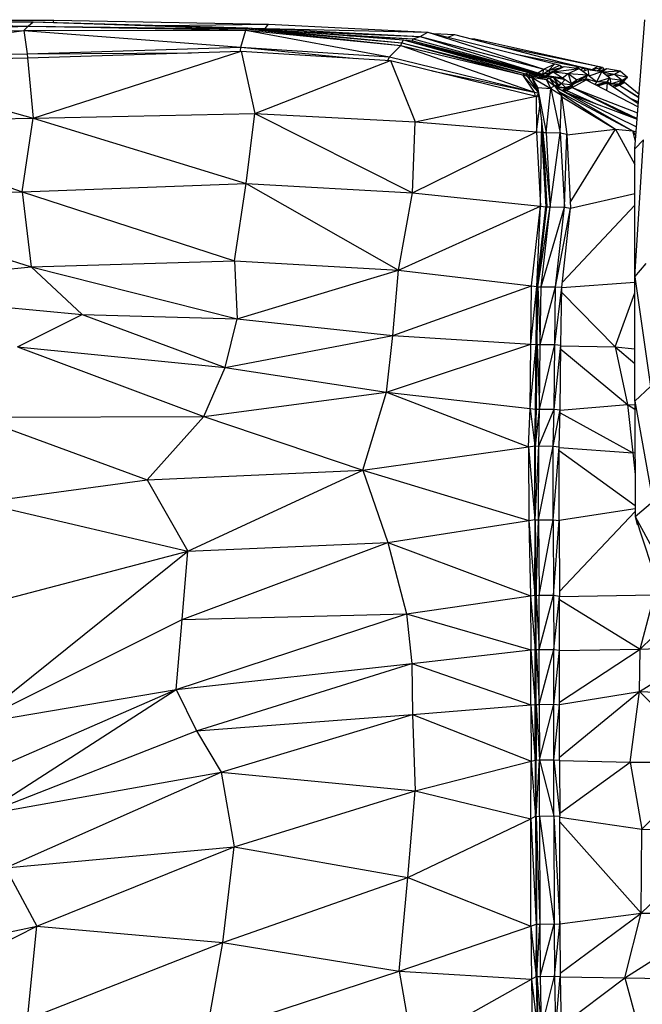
# Model space of a CAD drawing. Header units: millimetres. Extents: x 0 to 2209, y 0 to 979.
# Tile 7 of 27: x 173 to 355, y 650 to 938. Entities that reach past the tile are written whole.
import ezdxf

# ---------------------------------------------------------------- set-up
doc = ezdxf.new("R2010")
doc.units = ezdxf.units.MM
doc.header["$MEASUREMENT"] = 0
doc.layers.add('Crea2D$visibili$tangenti', color=7, linetype='Continuous', true_color=0x000000)

msp = doc.modelspace()

# ---------------------------------------------------------------- linework, layer by layer
at = {"layer": 'Crea2D$visibili$tangenti'}
for p, q in [((119.71, 937.47), (176.9, 937.76)), ((119.71, 937.47), (175.44, 936.5)), ((125.62, 938.33), (182.91, 938.21)), ((175.44, 936.5), (176.9, 937.76)), ((176.9, 937.76), (239.71, 936)), ((176.9, 937.76), (239.32, 935.64)), ((182.78, 937.6), (182.91, 938.21)), ((182.91, 938.21), (245.71, 937.05)), ((352.93, 900.5), (355.94, 938.36)), ((115.35, 934.4), (175.44, 936.5)), ((115.35, 934.4), (174.18, 935.24)), ((117.48, 927.46), (174.18, 935.24)), ((117.57, 935.94), (175.44, 936.5)), ((174.18, 935.24), (175.44, 936.5)), ((174.18, 935.24), (239.12, 935.29)), ((174.18, 935.24), (237.67, 930.3)), ((174.18, 935.24), (175.15, 928.41)), ((175.44, 936.5), (239.12, 935.29)), ((175.44, 936.5), (239.32, 935.64)), ((214.87, 936.69), (245.71, 937.05)), ((237.67, 930.3), (239.12, 935.29)), ((239.12, 935.29), (239.32, 935.64)), ((239.12, 935.29), (281.19, 927.5)), ((239.12, 935.29), (284.49, 930.79)), ((239.32, 935.64), (239.71, 936)), ((239.32, 935.64), (284.49, 930.79)), ((239.32, 935.64), (284.78, 931.6)), ((239.71, 936), (285.27, 932.43)), ((239.71, 936), (284.78, 931.6)), ((242.37, 935.79), (244.75, 935.75)), ((244.06, 935.66), (244.75, 935.75)), ((244.75, 935.75), (245.71, 937.05)), ((244.75, 935.75), (292.34, 934.75)), ((244.75, 935.75), (290.11, 933.42)), ((245.71, 937.05), (292.34, 934.75)), ((252.23, 935.02), (290.11, 933.42)), ((290.11, 933.42), (292.34, 934.75)), ((292.34, 934.75), (326.36, 923.89)), ((292.34, 934.75), (329.56, 925.41)), ((261.32, 934.3), (288.07, 932.71)), ((269.47, 933.67), (288.07, 932.71)), ((284.49, 930.79), (284.78, 931.6)), ((284.78, 931.6), (285.27, 932.43)), ((284.78, 931.6), (320.06, 922.18)), ((284.78, 931.6), (320.93, 922.52)), ((285.27, 932.43), (320.93, 922.52)), ((285.27, 932.43), (321.81, 922.85)), ((285.27, 932.43), (287.88, 932.22)), ((287.88, 932.22), (288.07, 932.71)), ((287.88, 932.22), (324.62, 922.82)), ((287.88, 932.22), (321.81, 922.85)), ((287.88, 932.22), (325, 922.43)), ((288.07, 932.71), (290.11, 933.42)), ((288.07, 932.71), (324.62, 922.82)), ((290.11, 933.42), (324.62, 922.82)), ((290.11, 933.42), (326.36, 923.89)), ((294.1, 934.31), (300.19, 934.03)), ((298.36, 933.24), (300.19, 934.03)), ((300.19, 934.03), (336.64, 924.57)), ((304.65, 932.87), (306.1, 932.8)), ((305.4, 932.68), (306.1, 932.8)), ((306.1, 932.8), (342.16, 924.77)), ((175.15, 928.41), (237.67, 930.3)), ((175.15, 928.41), (223.2, 928.7)), ((175.25, 927.19), (237.77, 929.16)), ((176.9, 909.48), (237.77, 929.16)), ((237.52, 929.15), (237.67, 930.3)), ((237.52, 929.15), (237.77, 929.16)), ((237.67, 930.3), (271.36, 927.04)), ((237.67, 930.3), (281.19, 927.5)), ((237.77, 929.16), (241.74, 910.86)), ((237.77, 929.16), (281.48, 926.39)), ((281.19, 927.5), (284.49, 930.79)), ((284.49, 930.79), (323.55, 917.16)), ((284.49, 930.79), (320.06, 922.18)), ((312.61, 930.81), (342.16, 924.77)), ((117.48, 927.46), (175.15, 928.41)), ((117.48, 926.24), (175.25, 927.19)), ((117.48, 926.24), (176.9, 909.48)), ((175.15, 928.41), (175.23, 927.19)), ((175.23, 927.19), (175.25, 927.19)), ((175.25, 927.19), (176.9, 909.48)), ((241.74, 910.86), (281.48, 926.39)), ((280.66, 926.45), (281.19, 927.5)), ((281.19, 927.5), (323.55, 917.16)), ((281.48, 926.39), (324.04, 915.93)), ((281.48, 926.39), (288.66, 908.45)), ((319.12, 928.03), (336.64, 924.57)), ((329.88, 926.32), (340.51, 923.75)), ((293.58, 923.42), (323.55, 917.16)), ((320.93, 922.52), (321.81, 922.85)), ((321.81, 922.85), (322.39, 922.14)), ((321.81, 922.85), (323.26, 922.45)), ((321.81, 922.85), (325, 922.43)), ((324.62, 922.82), (326.36, 923.89)), ((326.07, 922.4), (326.36, 923.89)), ((326.07, 922.4), (327.72, 923.49)), ((326.07, 922.4), (328.11, 922.85)), ((326.36, 923.89), (329.56, 925.41)), ((326.36, 923.89), (327.72, 923.49)), ((326.59, 921.84), (328.11, 922.85)), ((326.61, 921.83), (329.07, 923.12)), ((327.33, 922.03), (329.07, 923.12)), ((327.72, 923.49), (329.56, 925.41)), ((327.72, 923.49), (331.01, 925.03)), ((327.72, 923.49), (331.4, 924.36)), ((327.72, 923.49), (328.11, 922.85)), ((328.11, 922.85), (332.27, 924.64)), ((328.11, 922.85), (331.4, 924.36)), ((328.11, 922.85), (329.07, 923.12)), ((329.07, 923.12), (332.27, 924.64)), ((329.07, 923.12), (336.64, 924.11)), ((329.07, 923.12), (331.79, 921.32)), ((329.07, 923.12), (333.44, 922.6)), ((329.56, 925.41), (331.01, 925.03)), ((331.01, 925.03), (331.4, 924.36)), ((331.01, 925.03), (331.73, 924.47)), ((331.01, 925.03), (331.81, 924.49)), ((331.4, 924.36), (332.27, 924.64)), ((332.27, 924.64), (336.64, 924.11)), ((333.44, 922.6), (336.64, 924.11)), ((335.71, 924.22), (336.64, 924.57)), ((336.11, 924.17), (336.64, 924.57)), ((336.64, 924.57), (338.09, 924.18)), ((336.64, 924.11), (339.25, 922.21)), ((337.05, 923.81), (338.09, 924.18)), ((337.26, 924.4), (340.51, 923.75)), ((337.65, 923.38), (338.46, 923.51)), ((337.79, 923.27), (339.25, 923.8)), ((337.8, 923.27), (339.25, 923.8)), ((338.09, 924.18), (338.47, 923.52)), ((339.25, 923.8), (339.54, 922)), ((339.25, 923.8), (343.32, 923.17)), ((339.58, 921.96), (343.32, 923.17)), ((340.2, 923.65), (340.51, 923.75)), ((340.34, 923.63), (340.51, 923.75)), ((340.51, 923.75), (342.16, 924.77)), ((340.51, 923.75), (343.52, 924.43)), ((340.51, 923.75), (341.96, 923.39)), ((341.87, 920.18), (343.32, 923.17)), ((341.94, 923.39), (341.96, 923.39)), ((341.95, 923.38), (341.96, 923.39)), ((341.96, 923.39), (343.52, 924.43)), ((341.96, 923.39), (343.91, 923.78)), ((341.96, 923.39), (341.97, 923.38)), ((342.16, 924.77), (343.52, 924.43)), ((343.06, 923.21), (343.91, 923.78)), ((343.28, 923.18), (343.91, 923.78)), ((343.32, 923.17), (345.65, 921.3)), ((343.34, 923.16), (344.78, 924.04)), ((343.47, 923.05), (348.65, 923.37)), ((343.52, 924.43), (343.91, 923.78)), ((343.59, 922.96), (347, 922.45)), ((343.88, 923.82), (344.78, 924.04)), ((343.91, 923.78), (344.78, 924.04)), ((344.78, 924.04), (348.65, 923.37)), ((347, 922.45), (348.65, 923.37)), ((348.65, 923.37), (350.79, 921.52)), ((320.06, 922.18), (320.93, 922.52)), ((320.06, 922.18), (321.42, 921.83)), ((320.06, 922.18), (324.68, 917.12)), ((320.06, 922.18), (323.55, 917.16)), ((320.93, 922.52), (321.42, 921.83)), ((320.93, 922.52), (322.39, 922.14)), ((321.42, 921.83), (322.39, 922.14)), ((321.42, 921.83), (321.9, 921.2)), ((321.42, 921.83), (324.67, 917.21)), ((321.9, 921.2), (322.39, 922.14)), ((321.9, 921.2), (322.77, 921.51)), ((321.9, 921.2), (322.77, 921.49)), ((321.9, 921.2), (322.06, 920.92)), ((322.39, 922.14), (323.26, 922.45)), ((322.39, 922.14), (323.65, 921.82)), ((322.39, 922.14), (322.77, 921.51)), ((322.77, 921.51), (323.65, 921.82)), ((322.77, 921.51), (323.65, 921.79)), ((322.77, 921.49), (323.65, 921.79)), ((322.77, 921.49), (322.77, 921.51)), ((322.77, 921.49), (324.25, 917.81)), ((322.77, 921.49), (328.39, 918.22)), ((322.77, 921.49), (324.52, 918.53)), ((322.77, 921.49), (327.04, 920.89)), ((323.26, 922.45), (325, 922.43)), ((323.26, 922.45), (323.65, 921.82)), ((323.26, 922.45), (324.54, 922.07)), ((323.26, 922.45), (326.46, 922.01)), ((323.65, 921.79), (324.62, 922.09)), ((323.65, 921.82), (324.54, 922.07)), ((323.65, 921.79), (323.65, 921.82)), ((323.65, 921.79), (327.04, 920.89)), ((323.65, 921.79), (328.01, 921.2)), ((324.62, 922.82), (326.07, 922.4)), ((324.62, 922.82), (326.46, 922.01)), ((324.62, 922.82), (325, 922.43)), ((324.62, 922.09), (328.01, 921.2)), ((324.62, 922.09), (329.07, 921.51)), ((325, 922.43), (326.46, 922.01)), ((326.07, 922.4), (326.46, 922.01)), ((326.46, 922.01), (326.6, 921.83)), ((326.68, 921.82), (327.33, 922.03)), ((327.04, 920.89), (328.01, 921.2)), ((327.04, 920.89), (329.37, 919.12)), ((327.04, 920.89), (328.39, 918.22)), ((327.17, 921.76), (327.33, 922.03)), ((327.33, 922.03), (327.78, 921.68)), ((327.33, 922.03), (331.79, 921.32)), ((328.01, 921.2), (329.07, 921.51)), ((328.01, 921.2), (329.37, 919.12)), ((328.01, 921.2), (330.43, 919.4)), ((328.31, 921.61), (331.79, 921.32)), ((329.07, 921.51), (330.43, 919.4)), ((329.07, 921.51), (331.5, 919.7)), ((329.07, 921.51), (332.56, 920.89)), ((331.5, 919.7), (332.56, 920.89)), ((331.79, 921.32), (333.44, 922.6)), ((331.79, 921.32), (332.56, 920.89)), ((332.56, 920.89), (334.89, 919.3)), ((333.44, 922.6), (339.25, 922.21)), ((333.44, 922.6), (334.31, 919.7)), ((333.44, 922.6), (335.96, 920.77)), ((334.31, 919.7), (335.96, 920.77)), ((334.6, 918.51), (338.77, 920.75)), ((335.18, 919.71), (339.25, 922.21)), ((335.18, 919.71), (338.67, 921.17)), ((335.18, 919.71), (335.96, 920.77)), ((335.96, 920.77), (339.25, 922.21)), ((337.51, 920.68), (338.77, 920.75)), ((338.57, 920.74), (338.67, 921.17)), ((338.67, 921.17), (339.25, 922.21)), ((338.67, 921.17), (339.91, 920.16)), ((338.67, 921.17), (341.87, 920.18)), ((338.77, 920.75), (353.91, 912.85)), ((339.25, 922.21), (341.87, 920.18)), ((341.37, 919.4), (341.87, 920.18)), ((341.65, 919.25), (344.97, 920.26)), ((341.87, 920.18), (345.65, 921.3)), ((341.87, 920.18), (344.97, 920.26)), ((344.38, 919.83), (344.97, 920.26)), ((344.47, 922.25), (347, 922.45)), ((344.97, 920.26), (345.65, 921.3)), ((344.97, 920.26), (345.02, 919.82)), ((344.97, 920.26), (345.94, 919.59)), ((345, 921.82), (347, 922.45)), ((345.65, 921.3), (345.94, 919.59)), ((345.68, 921.1), (349.24, 920.66)), ((345.94, 919.59), (349.24, 920.66)), ((347, 922.45), (350.79, 921.52)), ((347, 922.45), (349.24, 920.66)), ((348.46, 919.62), (350.79, 921.52)), ((348.46, 919.62), (349.24, 920.66)), ((348.46, 919.62), (349.91, 920.52)), ((348.46, 919.19), (349.91, 920.1)), ((349.24, 920.66), (350.79, 921.52)), ((349.27, 920.12), (349.91, 920.1)), ((349.91, 920.52), (350.79, 921.52)), ((349.91, 920.1), (354.21, 916.57)), ((323.55, 917.16), (323.75, 916)), ((323.55, 917.16), (324.71, 916.92)), ((324.52, 918.53), (326.07, 905.28)), ((324.52, 918.53), (327.04, 905.34)), ((324.52, 918.53), (328.39, 918.22)), ((327.04, 905.34), (328.39, 918.22)), ((328.39, 918.22), (329.37, 919.12)), ((328.39, 918.22), (331.5, 916.27)), ((328.39, 918.22), (331.11, 905.27)), ((329.37, 919.12), (330.43, 919.4)), ((329.37, 919.12), (331.5, 916.27)), ((329.72, 918.65), (330.43, 919.4)), ((329.78, 918.57), (331.5, 919.7)), ((329.85, 918.47), (330.53, 918.65)), ((329.92, 918.38), (332.66, 918.53)), ((330.03, 918.23), (330.63, 918.23)), ((330.13, 918.1), (330.63, 918.23)), ((330.43, 919.4), (331.5, 919.7)), ((330.53, 918.65), (331.5, 919.7)), ((330.53, 918.65), (332.66, 918.53)), ((330.63, 918.23), (352.24, 905.79)), ((330.63, 918.23), (353.44, 906.99)), ((330.71, 917.32), (352.24, 905.79)), ((330.92, 917.05), (347.3, 906.31)), ((331.5, 919.7), (332.66, 918.53)), ((331.5, 919.7), (334.89, 919.3)), ((331.78, 917.67), (332.66, 918.53)), ((331.89, 917.61), (332.47, 917.87)), ((332.07, 917.52), (332.95, 917.59)), ((332.47, 917.87), (334.24, 919.07)), ((332.47, 917.87), (334.12, 918.77)), ((332.47, 917.87), (333.09, 918.67)), ((332.47, 917.87), (332.66, 918.53)), ((332.47, 917.87), (334.6, 918.51)), ((332.47, 917.87), (332.95, 917.59)), ((332.66, 918.53), (334.89, 919.3)), ((332.95, 917.59), (334.6, 918.51)), ((332.95, 917.59), (341.66, 913.73)), ((334.12, 918.77), (334.59, 919.19)), ((334.12, 918.77), (334.6, 918.51)), ((334.31, 919.7), (335.18, 919.71)), ((334.6, 918.51), (334.82, 919.27)), ((334.6, 918.51), (353.77, 911.06)), ((334.6, 918.51), (351.78, 909.95)), ((334.6, 918.51), (353.64, 909.41)), ((334.63, 919.48), (335.18, 919.71)), ((334.73, 919.41), (335.18, 919.71)), ((334.79, 919.37), (335.18, 919.71)), ((334.83, 919.34), (334.86, 919.43)), ((341.74, 919.2), (344.97, 919.85)), ((342.18, 918.97), (344.97, 919.85)), ((343.48, 919.81), (344.97, 919.85)), ((344.77, 917.62), (344.97, 919.85)), ((344.97, 919.85), (353.99, 913.83)), ((345.75, 919.33), (345.94, 919.59)), ((345.94, 919.59), (348.46, 919.62)), ((346.36, 918.92), (348.46, 919.62)), ((346.81, 918.62), (348.46, 919.19)), ((347.13, 919.18), (348.46, 919.19)), ((347.96, 919.46), (348.46, 919.19)), ((348.46, 919.19), (354.13, 915.67)), ((348.46, 919.19), (354.12, 915.56)), ((288.66, 908.45), (324.04, 915.93)), ((324.04, 915.93), (324.84, 915.78)), ((324.04, 915.93), (324.23, 905.56)), ((324.18, 915.91), (324.74, 916.65)), ((331.11, 905.27), (331.5, 916.27)), ((331.5, 916.27), (333.05, 904.87)), ((331.57, 915.76), (347.3, 906.31)), ((333.88, 916.63), (353.62, 909.26)), ((351.81, 915.29), (354.03, 914.33)), ((324.23, 905.56), (325.16, 913.04)), ((114.86, 908.41), (176.9, 909.48)), ((114.86, 908.41), (173.6, 887.98)), ((173.6, 887.98), (176.9, 909.48)), ((176.9, 909.48), (241.74, 910.86)), ((176.9, 909.48), (239.22, 890.43)), ((239.22, 890.43), (241.74, 910.86)), ((241.74, 910.86), (288.66, 908.45)), ((241.74, 910.86), (287.88, 887.68)), ((287.88, 887.68), (288.66, 908.45)), ((288.66, 908.45), (324.23, 905.56)), ((325.61, 909.2), (325.68, 905.43)), ((287.88, 887.68), (324.23, 905.56)), ((324.23, 905.56), (325.39, 883.77)), ((324.23, 905.56), (325.68, 905.43)), ((333.06, 904.62), (347.3, 906.31)), ((334.04, 884.82), (347.3, 906.31)), ((347.3, 906.31), (352.93, 895.93)), ((347.3, 906.31), (352.24, 905.79)), ((352.24, 905.79), (353.1, 902.66)), ((352.24, 905.79), (353.23, 904.32)), ((352.24, 905.79), (353.34, 905.65)), ((325.39, 883.77), (325.68, 905.43)), ((325.68, 905.43), (326.07, 905.28)), ((325.68, 905.43), (326.95, 883.6)), ((326.07, 905.28), (327.04, 905.34)), ((326.07, 905.28), (326.95, 883.6)), ((326.07, 905.28), (328.2, 883.53)), ((326.07, 905.28), (327.23, 883.51)), ((327.04, 905.34), (328.2, 883.53)), ((327.04, 905.34), (331.11, 905.27)), ((328.2, 883.53), (331.11, 905.27)), ((331.11, 905.27), (332.37, 883.46)), ((331.11, 905.27), (333.05, 904.87)), ((332.37, 883.46), (333.05, 904.87)), ((333.05, 904.87), (334.12, 883.19)), ((352.93, 863.05), (355.53, 903.18)), ((352.93, 900.5), (355.53, 903.18)), ((352.93, 863.05), (352.93, 900.5)), ((173.6, 887.98), (239.22, 890.43)), ((235.83, 867.73), (239.22, 890.43)), ((239.22, 890.43), (283.81, 865.02)), ((239.22, 890.43), (287.88, 887.68)), ((113.5, 885.8), (173.6, 887.98)), ((113.5, 885.8), (176.31, 865.98)), ((173.6, 887.98), (235.83, 867.73)), ((173.6, 887.98), (176.31, 865.98)), ((283.81, 865.02), (287.88, 887.68)), ((287.88, 887.68), (325.39, 883.77)), ((334.12, 883.19), (352.93, 887.5)), ((283.81, 865.02), (325.39, 883.77)), ((322.77, 860.4), (325.39, 883.77)), ((324.33, 860.22), (325.39, 883.77)), ((324.33, 860.22), (326.95, 883.6)), ((324.33, 860.22), (327.23, 883.51)), ((324.62, 860.17), (328.2, 883.53)), ((324.62, 860.17), (327.23, 883.51)), ((325.39, 883.77), (326.95, 883.6)), ((325.59, 860.17), (328.2, 883.53)), ((325.59, 860.17), (332.37, 883.46)), ((326.95, 883.6), (327.23, 883.51)), ((327.23, 883.51), (328.2, 883.53)), ((328.2, 883.53), (332.37, 883.46)), ((329.75, 860.12), (332.37, 883.46)), ((329.75, 860.12), (334.12, 883.19)), ((331.6, 860.02), (334.12, 883.19)), ((331.76, 861.47), (352.93, 884.08)), ((332.37, 883.46), (334.12, 883.19)), ((112.83, 859.46), (176.31, 865.98)), ((176.31, 865.98), (235.83, 867.73)), ((176.31, 865.98), (236.6, 850.77)), ((176.31, 865.98), (191.24, 851.98)), ((235.83, 867.73), (236.6, 850.77)), ((235.83, 867.73), (283.81, 865.02)), ((352.93, 863.05), (356.3, 866.91)), ((236.6, 850.77), (283.81, 865.02)), ((282.16, 845.87), (283.81, 865.02)), ((283.81, 865.02), (322.77, 860.4)), ((352.93, 863.05), (357.57, 830.89)), ((352.93, 826.66), (352.93, 863.05)), ((112.83, 859.46), (191.24, 851.98)), ((282.16, 845.87), (322.77, 860.4)), ((322.48, 843.36), (322.77, 860.4)), ((322.48, 843.36), (324.33, 860.22)), ((322.77, 860.4), (324.33, 860.22)), ((324.13, 843.28), (324.33, 860.22)), ((324.13, 843.28), (324.62, 860.17)), ((324.33, 860.22), (324.62, 860.17)), ((324.42, 843.23), (324.62, 860.17)), ((324.62, 860.17), (325.59, 860.17)), ((324.62, 860.17), (325.3, 843.23)), ((325.3, 843.23), (325.59, 860.17)), ((325.3, 843.23), (329.75, 860.12)), ((325.59, 860.17), (329.75, 860.12)), ((329.56, 843.2), (329.75, 860.12)), ((329.56, 843.2), (331.6, 860.02)), ((329.75, 860.12), (331.6, 860.02)), ((331.3, 843.06), (331.6, 860.02)), ((331.6, 859.95), (352.93, 861.47)), ((331.57, 858.49), (347.2, 842.54)), ((347.2, 842.54), (352.93, 858.36)), ((172.25, 842.51), (191.24, 851.98)), ((191.24, 851.98), (233.02, 836.5)), ((191.24, 851.98), (236.6, 850.77)), ((233.02, 836.5), (236.6, 850.77)), ((236.6, 850.77), (282.16, 845.87)), ((233.02, 836.5), (282.16, 845.87)), ((280.32, 829.3), (282.16, 845.87)), ((282.16, 845.87), (322.48, 843.36)), ((172.25, 842.51), (233.02, 836.5)), ((172.25, 842.51), (226.81, 822.1)), ((280.32, 829.3), (322.48, 843.36)), ((322.29, 824.53), (322.48, 843.36)), ((322.29, 824.53), (324.13, 843.28)), ((322.48, 843.36), (324.13, 843.28)), ((323.94, 824.33), (324.13, 843.28)), ((323.94, 824.33), (324.42, 843.23)), ((324.13, 843.28), (324.42, 843.23)), ((324.23, 824.28), (324.42, 843.23)), ((324.42, 843.23), (325.1, 824.3)), ((324.42, 843.23), (325.3, 843.23)), ((325.1, 824.3), (325.3, 843.23)), ((325.1, 824.3), (329.56, 843.2)), ((325.3, 843.23), (329.56, 843.2)), ((329.37, 824.25), (329.56, 843.2)), ((329.37, 824.25), (331.3, 843.06)), ((329.56, 843.2), (331.3, 843.06)), ((331.11, 824.1), (331.3, 843.06)), ((331.3, 842.86), (347.2, 842.54)), ((347.2, 842.54), (352.93, 837.63)), ((347.2, 842.54), (350.79, 825.65)), ((347.2, 842.54), (352.93, 841.97)), ((331.29, 841.85), (350.79, 825.65)), ((226.81, 822.1), (233.02, 836.5)), ((233.02, 836.5), (280.32, 829.3)), ((352.93, 826.66), (357.57, 830.89)), ((226.81, 822.1), (280.32, 829.3)), ((273.34, 806.45), (280.32, 829.3)), ((280.32, 829.3), (322.29, 824.53)), ((280.32, 829.3), (321.81, 813.27)), ((331.11, 824.04), (350.79, 825.65)), ((350.79, 825.65), (352.93, 825.56)), ((350.79, 825.65), (352.94, 824.25)), ((350.79, 825.65), (352.34, 811.55)), ((352.93, 826.66), (358.24, 797.22)), ((352.93, 826.66), (353.08, 792.86)), ((160.32, 821.91), (226.81, 822.1)), ((160.32, 821.91), (210.24, 803.55)), ((210.24, 803.55), (226.81, 822.1)), ((226.81, 822.1), (273.34, 806.45)), ((321.81, 813.27), (322.29, 824.53)), ((322.29, 824.53), (323.65, 813.54)), ((322.29, 824.53), (323.94, 824.33)), ((323.65, 813.54), (323.94, 824.33)), ((323.65, 813.54), (324.23, 824.28)), ((323.94, 824.33), (324.23, 824.28)), ((323.94, 813.48), (325.1, 824.3)), ((323.94, 813.48), (324.23, 824.28)), ((324.23, 824.28), (325.1, 824.3)), ((324.91, 813.52), (325.1, 824.3)), ((324.91, 813.52), (329.37, 824.25)), ((325.1, 824.3), (329.37, 824.25)), ((329.07, 813.47), (329.37, 824.25)), ((329.07, 813.47), (331.11, 824.1)), ((329.37, 824.25), (331.11, 824.1)), ((330.82, 813.3), (331.11, 824.1)), ((331.09, 823.26), (352.34, 811.55)), ((273.34, 806.45), (321.81, 813.27)), ((321.81, 813.27), (323.65, 813.54)), ((321.81, 813.27), (323.65, 791.94)), ((321.81, 813.27), (321.9, 791.7)), ((323.65, 813.54), (323.94, 813.48)), ((323.65, 791.94), (323.65, 813.54)), ((323.65, 791.94), (323.94, 813.48)), ((323.84, 791.86), (324.91, 813.52)), ((323.84, 791.86), (323.94, 813.48)), ((323.94, 813.48), (324.91, 813.52)), ((324.81, 791.91), (324.91, 813.52)), ((324.81, 791.91), (329.07, 813.47)), ((324.91, 813.52), (329.07, 813.47)), ((329.07, 791.86), (329.07, 813.47)), ((329.07, 813.47), (330.82, 813.3)), ((329.07, 791.86), (330.82, 813.3)), ((330.82, 791.66), (330.82, 813.3)), ((330.82, 813.05), (352.34, 811.55)), ((330.82, 812.23), (353.06, 796.09)), ((352.34, 811.55), (352.99, 811.6)), ((352.34, 811.55), (353.02, 805.2)), ((210.24, 803.55), (273.34, 806.45)), ((222.16, 782.69), (273.34, 806.45)), ((273.34, 806.45), (321.9, 791.7)), ((273.34, 806.45), (280.71, 785.2)), ((161.58, 796.96), (210.24, 803.55)), ((210.24, 803.55), (222.16, 782.69)), ((161.58, 796.96), (222.16, 782.69)), ((353.08, 792.86), (358.24, 797.22)), ((330.82, 791.75), (353.07, 795.19)), ((330.91, 770.85), (353.07, 794.28)), ((280.71, 785.2), (321.9, 791.7)), ((321.9, 791.7), (323.65, 791.94)), ((321.9, 791.7), (323.74, 769.82)), ((321.9, 791.7), (322.39, 769.61)), ((323.65, 791.94), (323.74, 769.82)), ((323.65, 791.94), (323.84, 791.86)), ((323.74, 769.82), (323.84, 791.86)), ((323.84, 791.86), (324.81, 791.91)), ((323.84, 791.86), (324.04, 769.74)), ((324.04, 769.74), (324.81, 791.91)), ((324.81, 791.91), (325, 769.8)), ((324.81, 791.91), (329.07, 791.86)), ((325, 769.8), (329.07, 791.86)), ((329.07, 791.86), (330.82, 791.66)), ((329.07, 791.86), (329.17, 769.77)), ((329.17, 769.77), (330.82, 791.66)), ((330.82, 791.75), (330.82, 791.68)), ((330.82, 791.66), (330.91, 769.52)), ((353.08, 792.86), (364.01, 772.49)), ((353.08, 792.86), (360.18, 771.21)), ((353.08, 792.86), (353.61, 790.38)), ((220.51, 762.69), (280.71, 785.2)), ((222.16, 782.69), (280.71, 785.2)), ((280.71, 785.2), (322.39, 769.61)), ((280.71, 785.2), (286.14, 764.39)), ((152.18, 764.36), (222.16, 782.69)), ((159.16, 732.09), (222.16, 782.69)), ((220.51, 762.69), (222.16, 782.69)), ((286.14, 764.39), (322.39, 769.61)), ((322.39, 769.61), (323.74, 769.82)), ((322.39, 769.61), (323.84, 753.93)), ((322.39, 769.61), (322.48, 753.76)), ((323.74, 769.82), (323.84, 753.93)), ((323.74, 769.82), (324.04, 769.74)), ((323.84, 753.93), (324.04, 769.74)), ((324.04, 769.74), (325, 769.8)), ((324.04, 769.74), (325, 753.93)), ((324.04, 753.87), (324.04, 769.74)), ((325, 769.8), (329.17, 769.77)), ((325, 753.93), (325, 769.8)), ((325, 753.93), (329.17, 769.77)), ((329.17, 769.77), (329.27, 753.92)), ((329.17, 769.77), (330.91, 769.52)), ((329.27, 753.92), (330.91, 769.52)), ((330.91, 769.44), (358.73, 769.87)), ((330.91, 753.73), (330.91, 769.52)), ((330.91, 768.58), (354.57, 754.04)), ((354.57, 754.04), (358.73, 769.87)), ((218.67, 742.2), (286.14, 764.39)), ((220.51, 762.69), (286.14, 764.39)), ((286.14, 764.39), (322.48, 753.76)), ((286.14, 764.39), (287.69, 749.81)), ((159.16, 732.09), (220.51, 762.69)), ((218.67, 742.2), (220.51, 762.69)), ((354.57, 754.04), (364.02, 763.29)), ((287.69, 749.81), (322.48, 753.76)), ((322.48, 753.76), (323.84, 753.93)), ((322.48, 737.71), (322.48, 753.76)), ((322.48, 753.76), (323.84, 737.83)), ((323.84, 737.83), (323.84, 753.93)), ((323.84, 753.93), (324.04, 753.87)), ((323.84, 737.83), (324.04, 753.87)), ((324.04, 753.87), (325, 753.93)), ((324.04, 753.87), (325, 737.83)), ((324.04, 737.78), (324.04, 753.87)), ((325, 737.83), (325, 753.93)), ((325, 753.93), (329.27, 753.92)), ((325, 737.83), (329.27, 753.92)), ((329.27, 753.92), (330.91, 753.73)), ((329.27, 737.86), (329.27, 753.92)), ((329.27, 737.86), (330.91, 753.73)), ((330.91, 738.43), (354.57, 754.04)), ((330.91, 753.63), (354.57, 754.04)), ((330.91, 737.71), (330.91, 753.73)), ((354.38, 741.61), (354.57, 754.04)), ((354.57, 754.04), (368.69, 754.63)), ((218.67, 742.2), (287.69, 749.81)), ((224.68, 730.1), (287.69, 749.81)), ((287.69, 749.81), (322.48, 737.71)), ((287.69, 749.81), (287.88, 734.89)), ((354.38, 741.61), (370.93, 752.03)), ((144.43, 709.76), (218.67, 742.2)), ((159.16, 732.09), (218.67, 742.2)), ((161.87, 705.5), (218.67, 742.2)), ((218.67, 742.2), (224.68, 730.1)), ((330.91, 722.4), (354.38, 741.61)), ((330.91, 737.81), (354.38, 741.61)), ((351.56, 720.95), (354.38, 741.61)), ((354.38, 741.61), (377.15, 740.59)), ((354.38, 741.61), (374.54, 720.82)), ((287.88, 734.89), (322.48, 737.71)), ((322.48, 737.71), (323.84, 737.83)), ((322.48, 737.71), (322.58, 721.17)), ((322.48, 737.71), (323.84, 721.53)), ((323.84, 721.53), (323.84, 737.83)), ((323.84, 737.83), (324.04, 737.78)), ((323.84, 721.53), (324.04, 737.78)), ((324.04, 737.78), (325, 737.83)), ((324.04, 737.78), (325.1, 721.54)), ((324.04, 737.78), (324.13, 721.49)), ((325, 737.83), (329.27, 737.86)), ((325, 737.83), (325.1, 721.54)), ((325.1, 721.54), (329.27, 737.86)), ((329.27, 721.61), (329.27, 737.86)), ((329.27, 737.86), (330.91, 737.71)), ((329.27, 721.61), (330.91, 737.71)), ((330.91, 721.49), (330.91, 737.71)), ((224.68, 730.1), (287.88, 734.89)), ((231.86, 717.95), (287.88, 734.89)), ((287.88, 734.89), (322.58, 721.17)), ((287.88, 734.89), (288.66, 712.52)), ((161.87, 705.5), (224.68, 730.1)), ((224.68, 730.1), (231.86, 717.95)), ((288.66, 712.52), (322.58, 721.17)), ((322.48, 704.35), (322.58, 721.17)), ((322.58, 721.17), (323.84, 721.53)), ((322.58, 721.17), (323.94, 705.04)), ((323.84, 721.53), (323.94, 705.04)), ((323.84, 721.53), (324.13, 721.49)), ((323.94, 705.04), (324.13, 721.49)), ((324.13, 705.03), (325.1, 721.54)), ((324.13, 721.49), (325.1, 721.54)), ((324.13, 705.03), (324.13, 721.49)), ((325.1, 721.54), (329.27, 721.61)), ((325.1, 705.06), (325.1, 721.54)), ((325.1, 721.54), (329.27, 705.15)), ((329.27, 721.61), (331.01, 705.12)), ((329.27, 721.61), (330.91, 721.49)), ((329.27, 705.15), (329.27, 721.61)), ((330.91, 721.49), (331.01, 705.12)), ((330.91, 721.35), (351.56, 720.95)), ((331.01, 705.96), (351.56, 720.95)), ((351.56, 720.95), (374.54, 720.82)), ((351.56, 720.95), (355.05, 701.29)), ((355.05, 701.29), (374.54, 720.82)), ((161.87, 705.5), (231.86, 717.95)), ((168.75, 689.95), (231.86, 717.95)), ((231.86, 717.95), (288.66, 712.52)), ((231.86, 717.95), (235.73, 696.11)), ((235.73, 696.11), (288.66, 712.52)), ((286.52, 687.17), (288.66, 712.52)), ((288.66, 712.52), (322.48, 704.35)), ((286.52, 687.17), (322.48, 704.35)), ((322.48, 704.35), (323.94, 705.04)), ((322.48, 672.89), (322.48, 704.35)), ((322.48, 704.35), (324.04, 673.44)), ((323.94, 705.04), (324.04, 673.44)), ((323.94, 705.04), (324.23, 673.41)), ((323.94, 705.04), (324.13, 705.03)), ((324.13, 705.03), (325.1, 705.06)), ((324.13, 705.03), (325.2, 673.45)), ((324.13, 705.03), (324.23, 673.41)), ((325.1, 705.06), (329.27, 705.15)), ((325.1, 705.06), (325.2, 673.45)), ((325.1, 705.06), (329.37, 673.54)), ((329.27, 705.15), (331.01, 673.5)), ((329.27, 705.15), (329.37, 673.54)), ((329.27, 705.15), (331.01, 705.12)), ((331.01, 673.5), (331.01, 705.12)), ((331.01, 704.78), (355.05, 701.29)), ((331.01, 703.46), (354.86, 676.68)), ((354.86, 676.68), (355.05, 701.29)), ((355.05, 701.29), (379.38, 700.55)), ((354.86, 676.68), (379.38, 700.55)), ((168.75, 689.95), (235.73, 696.11)), ((177.96, 672.86), (235.73, 696.11)), ((232.34, 668.04), (235.73, 696.11)), ((235.73, 696.11), (286.52, 687.17)), ((168.75, 689.95), (177.96, 672.86)), ((232.34, 668.04), (286.52, 687.17)), ((284, 659.7), (286.52, 687.17)), ((286.52, 687.17), (322.48, 672.89)), ((331.01, 673.55), (354.86, 676.68)), ((331.11, 659.06), (354.86, 676.68)), ((350.02, 657.69), (379.86, 676.68)), ((350.02, 657.69), (354.86, 676.68)), ((354.86, 676.68), (379.86, 676.68)), ((107.79, 658.35), (177.96, 672.86)), ((111.37, 639.13), (177.96, 672.86)), ((175.25, 645.62), (177.96, 672.86)), ((177.96, 672.86), (232.34, 668.04)), ((284, 659.7), (322.48, 672.89)), ((322.48, 672.89), (324.04, 673.44)), ((322.48, 672.89), (322.77, 657.34)), ((322.48, 672.89), (324.13, 658.13)), ((324.04, 673.44), (324.13, 658.13)), ((324.04, 673.44), (324.23, 673.41)), ((324.13, 658.13), (324.23, 673.41)), ((324.23, 673.41), (325.2, 673.45)), ((324.23, 673.41), (324.33, 658.11)), ((324.33, 658.11), (325.2, 673.45)), ((325.2, 673.45), (329.37, 673.54)), ((325.2, 673.45), (325.3, 658.15)), ((325.3, 658.15), (329.37, 673.54)), ((329.37, 673.54), (329.46, 658.24)), ((329.37, 673.54), (331.01, 673.5)), ((329.46, 658.24), (331.01, 673.5)), ((331.01, 673.5), (331.11, 658.16)), ((175.25, 645.62), (232.34, 668.04)), ((227.59, 641.28), (232.34, 668.04)), ((232.34, 668.04), (284, 659.7)), ((227.59, 641.28), (284, 659.7)), ((284, 659.7), (322.77, 657.34)), ((284, 659.7), (287.79, 637.75)), ((322.77, 657.34), (324.13, 658.13)), ((324.13, 658.13), (324.42, 642.71)), ((324.13, 658.13), (324.33, 658.11)), ((324.33, 658.11), (325.3, 658.15)), ((324.33, 658.11), (325.59, 642.73)), ((324.33, 658.11), (324.62, 642.68)), ((324.33, 658.11), (324.42, 642.71)), ((325.3, 658.15), (329.46, 658.24)), ((325.3, 658.15), (325.59, 642.73)), ((325.59, 642.73), (329.46, 658.24)), ((329.46, 658.24), (331.11, 658.16)), ((329.46, 658.24), (329.75, 642.81)), ((329.75, 642.81), (331.11, 658.16)), ((331.11, 658.16), (331.4, 642.74)), ((331.12, 658.03), (350.02, 657.69)), ((331.38, 643.65), (350.02, 657.69)), ((350.02, 657.69), (355.25, 638.59)), ((350.02, 657.69), (373.56, 657.48)), ((287.79, 637.75), (322.77, 657.34)), ((322.77, 657.34), (322.97, 641.71)), ((322.77, 657.34), (324.42, 642.71))]:
    msp.add_line(p, q, dxfattribs=at)

doc.saveas('drawing.dxf')
